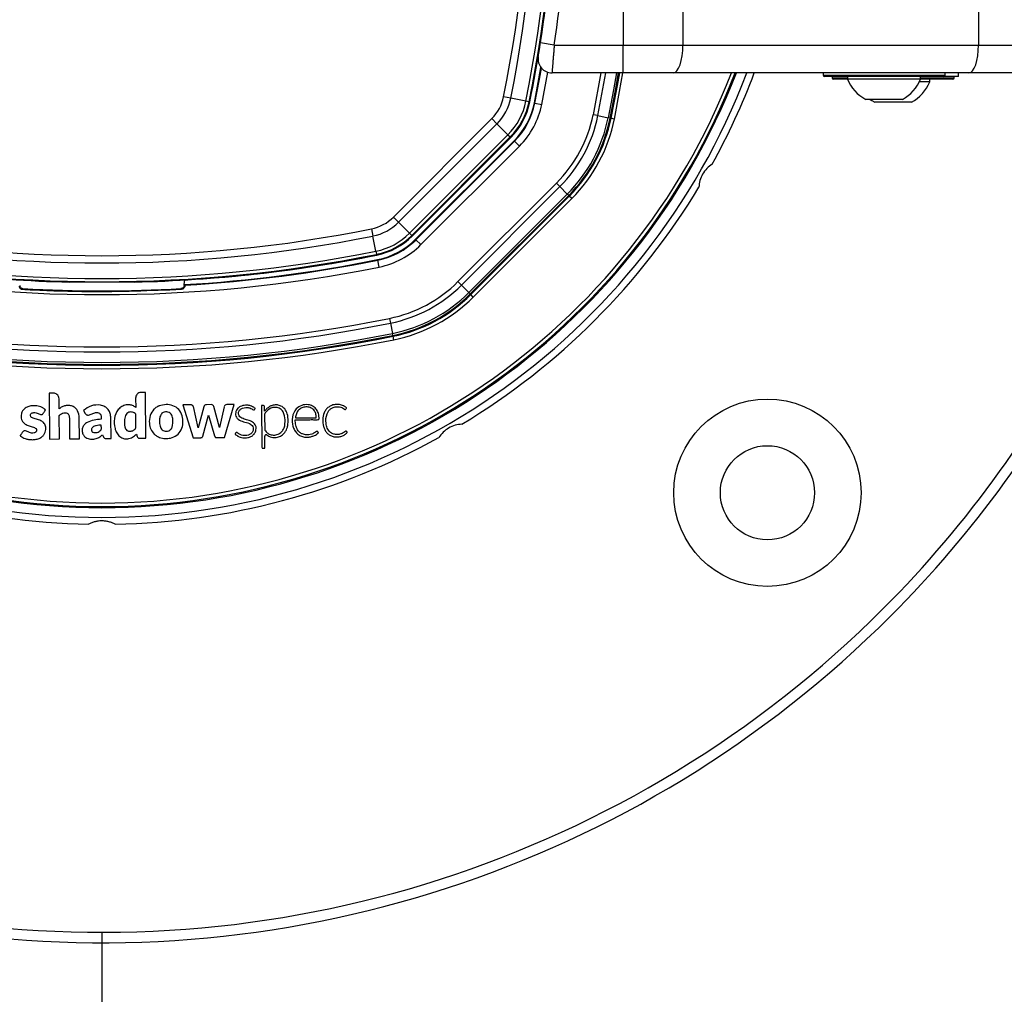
# Model space of a CAD drawing. Header units: millimetres. Extents: x 20 to 26059, y 28 to 17777.
# Tile 49 of 72: x 9075 to 9357, y 12930 to 13209. Entities that reach past the tile are written whole.
import ezdxf

# ---------------------------------------------------------------- set-up
doc = ezdxf.new("R2010")
doc.units = ezdxf.units.MM
doc.header["$LTSCALE"] = 2
doc.layers.add('COMPONENT_GEOMETRY', color=7, linetype='Continuous')

msp = doc.modelspace()

# ---------------------------------------------------------------- linework, layer by layer
at = {"color": 7, "linetype": 'Continuous', "lineweight": 25}
for p, q in [((9248.03, 13212.37), (9248.03, 13201.93)), ((9265.13, 13211.93), (9265.13, 13201.93)), ((9349.94, 13211.93), (9349.94, 13201.93)), ((9224.26, 13202.54), (9224.84, 13206.46)), ((9228.21, 13201.93), (9224.26, 13202.54)), ((9228.21, 13201.93), (9248.03, 13201.93)), ((9248.03, 13193.93), (9248.03, 13201.93)), ((9248.03, 13201.93), (9265.13, 13201.93)), ((9265.13, 13201.93), (9349.94, 13201.93)), ((9349.94, 13201.93), (9382.84, 13201.93)), ((9248.03, 13193.93), (9227.58, 13193.93)), ((9262.39, 13193.93), (9248.03, 13193.93)), ((9347.21, 13193.93), (9262.39, 13193.93)), ((9305.34, 13193.93), (9305.34, 13193.33)), ((9339.94, 13192.93), (9305.74, 13192.93)), ((9307.94, 13192.93), (9307.94, 13192.53)), ((9312.36, 13192.13), (9308.34, 13192.13)), ((9312.34, 13192.93), (9312.34, 13192.17)), ((9318.83, 13192.17), (9312.34, 13192.17)), ((9333.34, 13192.17), (9318.83, 13192.17)), ((9342.44, 13192.13), (9333.33, 13192.13)), ((9333.34, 13192.17), (9333.34, 13192.93)), ((9335.94, 13191.37), (9335.94, 13192.13)), ((9344.24, 13192.93), (9339.94, 13192.93)), ((9340.34, 13193.33), (9340.34, 13193.93)), ((9342.54, 13192.13), (9342.44, 13192.13)), ((9342.94, 13192.53), (9342.94, 13192.93)), ((9344.24, 13192.93), (9344.24, 13193.93)), ((9374.84, 13193.93), (9347.21, 13193.93)), ((9335.94, 13191.37), (9332.99, 13191.37)), ((9215.74, 13186.69), (9213.7, 13187.11)), ((9220.1, 13185.82), (9215.74, 13186.69)), ((9320.84, 13186.33), (9317.59, 13186.33)), ((9328.09, 13186.33), (9320.84, 13186.33)), ((9221, 13185.64), (9220.1, 13185.82)), ((9221, 13185.64), (9221.21, 13185.59)), ((9222.52, 13185.33), (9222.69, 13185.3)), ((9222.69, 13185.3), (9224.65, 13184.9)), ((9330.69, 13185.53), (9320.19, 13185.53)), ((9182.08, 13152.57), (9210.33, 13180.82)), ((9211.8, 13179.34), (9210.33, 13180.82)), ((9240.75, 13181.67), (9239.36, 13181.95)), ((9240.75, 13181.67), (9243.69, 13181.08)), ((9244.26, 13180.96), (9243.69, 13181.08)), ((9244.26, 13180.96), (9244.5, 13180.91)), ((9245.48, 13180.71), (9244.5, 13180.91)), ((9211.8, 13179.34), (9183.55, 13151.09)), ((9214.94, 13176.2), (9211.8, 13179.34)), ((9186.69, 13147.95), (9214.94, 13176.2)), ((9215.59, 13175.55), (9187.34, 13147.3)), ((9187.5, 13147.14), (9215.75, 13175.39)), ((9214.94, 13176.2), (9215.59, 13175.55)), ((9215.59, 13175.55), (9215.75, 13175.39)), ((9188.44, 13146.21), (9216.69, 13174.45)), ((9188.56, 13146.08), (9216.81, 13174.33)), ((9218.22, 13172.92), (9189.98, 13144.67)), ((9216.69, 13174.45), (9216.81, 13174.33)), ((9216.81, 13174.33), (9218.22, 13172.92)), ((9200.59, 13134.06), (9228.84, 13162.31)), ((9229.84, 13161.31), (9201.59, 13133.06)), ((9229.84, 13161.31), (9228.84, 13162.31)), ((9229.84, 13161.31), (9231.96, 13159.18)), ((9203.71, 13130.93), (9231.96, 13159.18)), ((9232.37, 13158.77), (9204.12, 13130.52)), ((9204.3, 13130.35), (9232.55, 13158.59)), ((9233.25, 13157.89), (9205, 13129.64)), ((9232.37, 13158.77), (9231.96, 13159.18)), ((9232.37, 13158.77), (9232.55, 13158.59)), ((9233.25, 13157.89), (9232.55, 13158.59)), ((9183.55, 13151.09), (9182.08, 13152.57)), ((9186.69, 13147.95), (9183.55, 13151.09)), ((9175.79, 13149.2), (9176.2, 13147.15)), ((9177.07, 13142.79), (9176.2, 13147.15)), ((9186.69, 13147.95), (9187.34, 13147.3)), ((9187.34, 13147.3), (9187.5, 13147.14)), ((9188.44, 13146.21), (9188.56, 13146.08)), ((9188.56, 13146.08), (9189.98, 13144.67)), ((9177.07, 13142.79), (9177.25, 13141.9)), ((9177.25, 13141.9), (9177.3, 13141.68)), ((9177.56, 13140.38), (9177.59, 13140.21)), ((9177.99, 13138.25), (9177.59, 13140.21)), ((9089.12, 13133.94), (9089.19, 13134.01)), ((9107.73, 13134.01), (9107.8, 13133.94)), ((9122.06, 13132.94), (9122.09, 13133.2)), ((9122.09, 13133.2), (9122.26, 13134.54)), ((9122.24, 13133.03), (9122.09, 13133.2)), ((9200.59, 13134.06), (9201.59, 13133.06)), ((9201.59, 13133.06), (9203.71, 13130.93)), ((9204.12, 13130.52), (9203.71, 13130.93)), ((9204.12, 13130.52), (9204.3, 13130.35)), ((9205, 13129.64), (9204.3, 13130.35)), ((9180.95, 13123.53), (9181.23, 13122.15)), ((9181.23, 13122.15), (9181.82, 13119.2)), ((9181.93, 13118.63), (9181.82, 13119.2)), ((9181.93, 13118.63), (9181.98, 13118.39)), ((9182.18, 13117.41), (9181.98, 13118.39)), ((9084.52, 13102.07), (9083.32, 13102.05)), ((9083.32, 13102.05), (9083.44, 13088.92)), ((9110.94, 13102.3), (9109.73, 13102.29)), ((9111.05, 13089.16), (9110.94, 13102.3)), ((9086.18, 13097.56), (9086.16, 13100.46)), ((9108.13, 13100.66), (9108.15, 13097.99)), ((9123.9, 13098.72), (9121.64, 13098.7)), ((9121.64, 13098.7), (9124.66, 13089.28)), ((9129.79, 13098.78), (9128.44, 13098.76)), ((9133.59, 13089.36), (9136.38, 13098.82)), ((9136.38, 13098.82), (9134.27, 13098.8)), ((9144.26, 13098.52), (9144.37, 13086.54)), ((9144.68, 13098.52), (9144.26, 13098.52)), ((9086.26, 13088.95), (9086.2, 13095.68)), ((9093.17, 13097.14), (9093.68, 13096.26)), ((9126.06, 13092.17), (9124.69, 13098.23)), ((9127.71, 13098.2), (9126.06, 13092.17)), ((9127.44, 13089.78), (9129.07, 13095.76)), ((9129.07, 13095.76), (9130.79, 13089.81)), ((9132.21, 13092.21), (9130.54, 13098.21)), ((9133.53, 13098.2), (9132.21, 13092.21)), ((9145.12, 13096.9), (9145.11, 13098.1)), ((9145.12, 13096.89), (9145.12, 13096.9)), ((9145.13, 13096), (9145.17, 13091.48)), ((9089.12, 13094.97), (9089.17, 13088.97)), ((9091.99, 13089), (9091.94, 13095)), ((9101.07, 13089.08), (9101.01, 13094.97)), ((9153.96, 13094.98), (9159.96, 13095.03)), ((9108.38, 13090.33), (9108.61, 13089.62)), ((9083.44, 13088.92), (9086.26, 13088.95)), ((9089.17, 13088.97), (9091.99, 13089)), ((9109.3, 13089.15), (9111.05, 13089.16)), ((9124.66, 13089.28), (9126.84, 13089.3)), ((9131.3, 13089.34), (9133.59, 13089.36)), ((9145.21, 13086.26), (9145.18, 13089.78)), ((9144.66, 13086.25), (9145.21, 13086.26))]:
    msp.add_line(p, q, dxfattribs=at)
at = {"color": 8, "linetype": 'Continuous', "lineweight": 25}
for p, q in [((9224.65, 13184.9), (9226.39, 13194.11)), ((9241.59, 13193.93), (9239.36, 13181.95)), ((9240.75, 13181.67), (9243.02, 13193.93)), ((9305.34, 13193.33), (9340.34, 13193.33)), ((9307.94, 13192.53), (9312.34, 13192.53)), ((9333.34, 13192.53), (9342.84, 13192.53)), ((9342.84, 13192.53), (9342.94, 13192.53))]:
    msp.add_line(p, q, dxfattribs=at)
at = {"color": 7, "linetype": 'Continuous', "lineweight": 25, "flags": 128}
for points in [[(9262.39, 13193.93), (9262.93, 13194.09), (9263.44, 13194.54), (9263.91, 13195.28), (9264.33, 13196.28), (9264.67, 13197.49), (9264.92, 13198.87), (9265.08, 13200.37), (9265.13, 13201.93)], [(9347.21, 13193.93), (9347.74, 13194.09), (9348.26, 13194.54), (9348.73, 13195.28), (9349.14, 13196.28), (9349.48, 13197.49), (9349.74, 13198.87), (9349.89, 13200.37), (9349.94, 13201.93)], [(9222.52, 13185.33), (9223.83, 13192.2), (9224.42, 13195.48)], [(9222.69, 13185.3), (9224, 13192.15), (9224.57, 13195.3)], [(9246.91, 13193.93), (9246.01, 13188.78), (9244.5, 13180.91)], [(9318.89, 13186.33), (9319.33, 13186.04), (9320.19, 13185.53)], [(9122.06, 13132.94), (9122.15, 13132.85), (9122.23, 13132.76)], [(9075.62, 13131.88), (9075.65, 13131.91), (9075.77, 13132.04), (9075.8, 13132.07)], [(9121.3, 13131.88), (9121.27, 13131.91), (9121.15, 13132.04), (9121.12, 13132.07)]]:
    msp.add_lwpolyline(points, dxfattribs=at)
at = {"color": 8, "linetype": 'Continuous', "lineweight": 25, "flags": 128}
for points in [[(9246.07, 13193.93), (9245.22, 13189.07), (9243.69, 13181.08)], [(9244.26, 13180.96), (9245.78, 13188.88), (9246.66, 13193.93)], [(9245.48, 13180.71), (9246.99, 13188.6), (9247.93, 13193.93)]]:
    msp.add_lwpolyline(points, dxfattribs=at)
at = {"color": 7, "linetype": 'Continuous', "lineweight": 25}
for radius in [26.88, 13.5]:
    msp.add_circle((9289.38, 13073.51), radius, dxfattribs=at)
for centre, radius, start, end in [((8829.06, 13264.43), 392.33, 348.6328, 11.3672), ((8829.06, 13264.43), 394.42, 348.6328, 11.3672), ((8829.06, 13264.43), 398.86, 348.6328, 11.3672), ((8829.06, 13264.43), 399.78, 348.6328, 11.3672), ((8829.06, 13264.43), 400, 348.6328, 358.6625), ((8828.86, 13263.07), 404, 351.2964, 357.0724), ((8829.06, 13264.43), 400, 348.6328, 355.8526), ((9227.58, 13197.93), 4, 170.7221, 270), ((9098.46, 13264.43), 198, 200.8585, 339.1415), ((9098.46, 13264.43), 195.2, 201.1724, 338.8276), ((9098.46, 13264.43), 200, 331.0906, 339.3597), ((9305.74, 13193.33), 0.4, 180, 270), ((9308.34, 13192.53), 0.4, 180, 270), ((9322.84, 13196.33), 11.29, 201.6102, 242.2991), ((9322.84, 13196.33), 11.29, 297.7009, 338.3898), ((9339.94, 13193.33), 0.4, 270, 0), ((9342.54, 13192.53), 0.4, 270, 0), ((9325.44, 13195.53), 11.29, 297.7009, 338.3898), ((9201.61, 13189.54), 12.33, 315, 348.6328), ((9201.61, 13189.54), 14.42, 315, 348.6328), ((9201.61, 13189.54), 18.86, 315, 348.6328), ((9201.61, 13189.54), 19.78, 315, 348.6328), ((9201.61, 13189.54), 20, 315, 348.6328), ((9201.61, 13189.54), 21.33, 315, 348.6328), ((9201.61, 13189.54), 21.5, 315, 348.6328), ((9201.61, 13189.54), 23.5, 315, 348.6328), ((9201.61, 13189.54), 38.51, 315, 348.6328), ((9201.61, 13189.54), 39.92, 315, 348.6328), ((9201.61, 13189.54), 42.92, 315, 348.6328), ((9201.61, 13189.54), 43.51, 315, 348.6328), ((9201.61, 13189.54), 43.76, 315, 348.6328), ((9201.61, 13189.54), 44.76, 315, 348.6328), ((9098.46, 13264.43), 200, 301.0906, 328.9094), ((9173.36, 13161.29), 12.33, 281.3672, 315), ((9173.36, 13161.29), 14.42, 281.3672, 315), ((9098.46, 13533.83), 394.42, 258.6328, 281.3672), ((9098.46, 13533.83), 392.33, 258.6328, 281.3672), ((9173.36, 13161.29), 18.86, 281.3672, 315), ((9173.36, 13161.29), 19.78, 281.3672, 315), ((9173.36, 13161.29), 20, 281.3672, 315), ((9173.36, 13161.29), 21.33, 281.3672, 315), ((9173.36, 13161.29), 21.5, 281.3672, 315), ((9173.36, 13161.29), 23.5, 281.3672, 315), ((9098.46, 13533.83), 400, 258.6328, 268.6625), ((9098.46, 13533.83), 399.78, 258.6328, 281.3672), ((9098.46, 13533.83), 398.86, 258.6328, 281.3672), ((9098.46, 13533.83), 400, 271.3375, 281.3672), ((9098.46, 13533.83), 400, 274.1474, 281.3672), ((9098.46, 13533.83), 403.5, 258.6328, 281.3672), ((9098.46, 13533.83), 401.33, 273.3753, 281.3672), ((9098.46, 13533.83), 401.5, 273.396, 281.3672), ((9098.46, 13533.83), 399.86, 269.2454, 270.7546), ((9173.36, 13161.29), 38.51, 281.3672, 315), ((9173.36, 13161.29), 39.92, 281.3672, 315), ((9098.46, 13532.83), 401.4, 266.7638, 273.2362), ((9173.36, 13161.29), 42.92, 281.3672, 315), ((9173.36, 13161.29), 43.51, 281.3672, 315), ((9173.36, 13161.29), 43.76, 281.3672, 315), ((9173.36, 13161.29), 44.76, 281.3672, 315), ((9098.46, 13264.43), 317, 206.3504, 315), ((9098.46, 13533.83), 419.92, 258.6328, 281.3672), ((9098.46, 13533.83), 418.51, 258.6328, 281.3672), ((9098.46, 13264.43), 317, 315, 333.6574), ((9098.46, 13264.43), 320, 206.975, 315), ((9098.46, 13533.83), 423.76, 258.6328, 281.3672), ((9098.46, 13533.83), 423.51, 258.6328, 281.3672), ((9098.46, 13533.83), 422.92, 258.6328, 281.3672), ((9098.46, 13264.43), 320, 315, 333.0334), ((9098.46, 13533.83), 424.76, 258.6328, 281.3672), ((9128.45, 13097.99), 0.769, 90.5, 164.715), ((9129.8, 13098.01), 0.766, 15.5361, 90.5), ((9134.28, 13098.04), 0.767, 90.5, 167.5348), ((9144.68, 13098.09), 0.431, 0.5, 90.5), ((9148.36, 13095.03), 3.68, 83.1808, 89.4949), ((9116.52, 13094.21), 4.53, 117.806, 121.2072), ((9145.79, 13096), 0.662, 142.5879, 180.5), ((9116.38, 13093.38), 4.22, 225.8724, 230.6271), ((9145.56, 13089.78), 0.374, 54.5556, 180.5), ((9098.46, 13264.43), 200, 241.0906, 268.9094), ((9098.46, 13264.43), 200, 271.0906, 298.9094), ((9144.66, 13086.54), 0.288, 180.5, 270.5)]:
    msp.add_arc(centre, radius, start, end, dxfattribs=at)
at = {"color": 8, "linetype": 'Continuous', "lineweight": 25}
for radius, start, end in [(195.2, 201.1724, 338.8276), (194.87, 201.2097, 338.7903), (193.87, 201.3244, 338.6756)]:
    msp.add_arc((9098.46, 13264.43), radius, start, end, dxfattribs=at)
at = {"color": 7, "linetype": 'Continuous', "lineweight": 25}
for points, knots in [([(9223.63, 13198.58), (9223.63, 13198.59), (9223.64, 13198.64), (9223.71, 13199.1), (9223.86, 13199.99), (9224.05, 13201.19), (9224.19, 13202.09), (9224.26, 13202.54)], [0, 0, 0, 0, 0.133305, 0.348506, 0.565602, 0.783043, 1, 1, 1, 1]), ([(9228.21, 13201.93), (9228.19, 13201.71), (9228.16, 13201.26), (9228.11, 13200.59), (9228.06, 13199.92), (9228, 13199.26), (9227.95, 13198.63), (9227.91, 13198.03), (9227.86, 13197.44), (9227.82, 13196.89), (9227.78, 13196.38), (9227.74, 13195.91), (9227.7, 13195.48), (9227.67, 13195.1), (9227.64, 13194.66), (9227.61, 13194.32), (9227.59, 13194.09), (9227.58, 13193.96), (9227.58, 13193.94), (9227.58, 13193.93)], [0, 0, 0, 0, 0.053327, 0.107028, 0.161915, 0.217211, 0.270625, 0.324416, 0.379402, 0.434802, 0.488109, 0.541795, 0.596675, 0.651969, 0.704812, 0.812311, 0.867098, 0.933183, 1, 1, 1, 1]), ([(9273.54, 13167.75), (9273.01, 13167.37), (9271.96, 13166.62), (9270.72, 13164.95), (9269.91, 13163.04), (9269.79, 13161.8), (9269.73, 13161.15)], [0, 0, 0, 0, 0.25434, 0.510225, 0.74435, 1, 1, 1, 1]), ([(9074.69, 13132.76), (9074.71, 13132.66), (9074.74, 13132.5), (9074.91, 13132.22), (9075.14, 13132.01), (9075.39, 13131.9), (9075.56, 13131.88), (9075.62, 13131.88)], [0, 0, 0, 0, 0.304041, 0.505623, 0.708168, 0.890585, 1, 1, 1, 1]), ([(9074.86, 13132.94), (9074.89, 13132.82), (9074.95, 13132.59), (9075.18, 13132.31), (9075.47, 13132.12), (9075.69, 13132.09), (9075.8, 13132.07)], [0, 0, 0, 0, 0.270486, 0.513639, 0.75682, 1, 1, 1, 1]), ([(9089.19, 13134.01), (9089.25, 13134.02), (9089.35, 13134.03), (9090.06, 13134.04), (9091.09, 13134.03), (9092.2, 13134.02), (9092.92, 13134.01), (9093.19, 13134.01)], [0, 0, 0, 0, 0.2170511, 0.4341034, 0.6511343, 0.8681856, 1, 1, 1, 1]), ([(9103.73, 13134.01), (9104.18, 13134.01), (9105.08, 13134.02), (9106.27, 13134.03), (9107.18, 13134.03), (9107.65, 13134.03), (9107.7, 13134.01), (9107.73, 13134.01)], [0, 0, 0, 0, 0.217103, 0.434207, 0.651285, 0.868325, 1, 1, 1, 1]), ([(9122.06, 13132.94), (9122.03, 13132.82), (9121.97, 13132.59), (9121.74, 13132.31), (9121.46, 13132.12), (9121.23, 13132.09), (9121.12, 13132.07)], [0, 0, 0, 0, 0.270486, 0.513639, 0.75682, 1, 1, 1, 1]), ([(9122.23, 13132.76), (9122.21, 13132.66), (9122.18, 13132.5), (9122.01, 13132.22), (9121.78, 13132.01), (9121.53, 13131.9), (9121.36, 13131.88), (9121.3, 13131.88)], [0, 0, 0, 0, 0.304041, 0.505623, 0.708168, 0.890585, 1, 1, 1, 1]), ([(9122.24, 13133.03), (9122.25, 13133.01), (9122.25, 13132.98), (9122.23, 13132.82), (9122.23, 13132.76)], [0, 0, 0, 0, 0.649892, 1, 1, 1, 1]), ([(9075.62, 13131.88), (9076.63, 13131.82), (9082.97, 13131.48), (9098.2, 13130.99), (9112.42, 13131.54), (9121.3, 13131.88)], [0, 0, 0, 0, 0.0665244, 0.4166659, 1, 1, 1, 1]), ([(9086.16, 13100.46), (9086.12, 13100.7), (9086.06, 13101.18), (9085.62, 13101.7), (9085.09, 13102.01), (9084.71, 13102.05), (9084.52, 13102.07)], [0, 0, 0, 0, 0.283705, 0.557917, 0.775026, 1, 1, 1, 1]), ([(9109.73, 13102.29), (9109.49, 13102.25), (9109.01, 13102.19), (9108.49, 13101.75), (9108.18, 13101.22), (9108.15, 13100.85), (9108.13, 13100.66)], [0, 0, 0, 0, 0.283705, 0.557917, 0.775026, 1, 1, 1, 1]), ([(9081.62, 13096.28), (9081.7, 13096.41), (9081.84, 13096.62), (9082, 13096.87), (9082.1, 13097.03), (9082.15, 13097.13), (9082.21, 13097.19), (9082.24, 13097.24), (9082.25, 13097.27), (9082.24, 13097.29), (9082.22, 13097.32), (9082.18, 13097.37), (9082.11, 13097.43), (9082.03, 13097.48), (9081.99, 13097.51), (9081.97, 13097.52), (9081.97, 13097.53), (9081.97, 13097.53), (9081.97, 13097.53), (9081.97, 13097.53), (9081.97, 13097.53), (9081.97, 13097.53), (9081.76, 13097.69), (9081.31, 13097.97), (9080.57, 13098.26), (9079.31, 13098.54), (9077.85, 13098.47), (9076.44, 13097.85), (9075.69, 13097.08), (9075.31, 13096.19), (9075.23, 13095.34), (9075.39, 13094.51), (9075.84, 13093.68), (9076.52, 13093.12), (9077.25, 13092.82), (9078.07, 13092.56), (9078.87, 13092.35), (9079.49, 13091.99), (9079.68, 13091.72), (9079.73, 13091.5), (9079.7, 13091.27), (9079.61, 13091.07), (9079.47, 13090.91), (9079.26, 13090.76), (9078.87, 13090.63), (9078.29, 13090.6), (9077.61, 13090.78), (9077.07, 13091.06), (9076.58, 13091.33), (9076.28, 13091.3), (9076.13, 13091.28)], [0, 0, 0, 0, 0.02143, 0.03659, 0.04326, 0.048501, 0.053298, 0.055333, 0.05669, 0.057715, 0.059018, 0.061584, 0.067097, 0.072439, 0.074302, 0.07497, 0.07523, 0.075338, 0.075384, 0.075404, 0.075412, 0.075416, 0.075419, 0.1135, 0.151621, 0.189735, 0.300253, 0.355325, 0.410289, 0.451884, 0.492381, 0.532415, 0.57238, 0.627014, 0.65651, 0.685842, 0.751173, 0.776718, 0.787318, 0.798385, 0.809042, 0.81935, 0.82972, 0.840316, 0.856548, 0.889057, 0.921959, 0.957473, 0.978568, 1, 1, 1, 1]), ([(9091.94, 13095), (9091.87, 13095.69), (9091.76, 13096.72), (9090.91, 13097.83), (9090.02, 13098.39), (9089, 13098.59), (9087.98, 13098.52), (9086.98, 13098.21), (9086.45, 13097.77), (9086.18, 13097.56)], [0, 0, 0, 0, 0.248853, 0.373701, 0.498954, 0.624139, 0.749801, 0.874639, 1, 1, 1, 1]), ([(9101.01, 13094.97), (9100.98, 13095.4), (9100.91, 13096.25), (9100.31, 13097.42), (9099.31, 13098.27), (9097.64, 13098.81), (9095.35, 13098.62), (9093.89, 13097.63), (9093.17, 13097.14)], [0, 0, 0, 0, 0.123195, 0.246585, 0.369687, 0.493446, 0.748629, 1, 1, 1, 1]), ([(9108.15, 13097.99), (9107.85, 13098.18), (9107.29, 13098.56), (9106.31, 13098.78), (9105.24, 13098.73), (9104.11, 13098.29), (9102.69, 13097.1), (9101.87, 13094.79), (9102.02, 13092.42), (9102.62, 13090.62), (9103.52, 13089.59), (9104.66, 13089), (9105.96, 13088.93), (9107.31, 13089.33), (9108.03, 13090), (9108.38, 13090.33)], [0, 0, 0, 0, 0.055258, 0.105084, 0.152353, 0.221467, 0.289225, 0.434772, 0.581097, 0.654681, 0.726143, 0.788399, 0.848465, 0.92497, 1, 1, 1, 1]), ([(9118.09, 13089.18), (9118.74, 13089.4), (9120.03, 13089.83), (9121.34, 13091.51), (9121.81, 13093.53), (9121.61, 13095.61), (9120.64, 13097.49), (9118.88, 13098.61), (9116.85, 13098.94), (9115.55, 13098.61), (9114.9, 13098.45)], [0, 0, 0, 0, 0.125115, 0.247908, 0.375235, 0.504206, 0.628862, 0.752358, 0.876174, 1, 1, 1, 1]), ([(9124.69, 13098.23), (9124.67, 13098.27), (9124.64, 13098.35), (9124.53, 13098.49), (9124.37, 13098.62), (9124.14, 13098.7), (9123.98, 13098.71), (9123.9, 13098.72)], [0, 0, 0, 0, 0.123461, 0.278128, 0.520216, 0.746513, 1, 1, 1, 1]), ([(9142.24, 13097.37), (9142.31, 13097.45), (9142.38, 13097.54), (9142.42, 13097.65), (9142.42, 13097.67), (9142.41, 13097.7), (9142.38, 13097.74), (9142.26, 13097.87), (9141.91, 13098.07), (9141.29, 13098.42), (9140.47, 13098.6), (9139.62, 13098.63), (9138.85, 13098.53), (9138.09, 13098.25), (9137.46, 13097.79), (9137.02, 13097.19), (9136.81, 13096.53), (9136.78, 13095.83), (9137.02, 13095.12), (9137.77, 13094.33), (9139.11, 13093.85), (9140.43, 13093.55), (9141.33, 13093.06), (9141.82, 13092.53), (9141.94, 13091.75), (9141.71, 13090.97), (9141.18, 13090.36), (9140.47, 13089.99), (9139.67, 13089.87), (9138.87, 13089.93), (9138.11, 13090.18), (9137.58, 13090.5), (9137.28, 13090.75), (9137.14, 13090.8), (9137.05, 13090.81), (9136.94, 13090.77), (9136.84, 13090.67), (9136.77, 13090.53), (9136.7, 13090.43), (9136.65, 13090.38), (9136.65, 13090.35), (9136.65, 13090.34), (9136.65, 13090.33), (9136.68, 13090.3), (9136.75, 13090.24), (9136.94, 13090.11), (9137.15, 13089.95), (9137.34, 13089.84), (9137.42, 13089.79), (9137.46, 13089.77), (9137.48, 13089.76), (9137.49, 13089.75), (9137.49, 13089.75), (9137.49, 13089.75), (9137.49, 13089.75), (9137.49, 13089.75), (9137.91, 13089.52), (9138.85, 13089.23), (9140.15, 13089.24), (9141.22, 13089.58), (9142.03, 13090.13), (9142.34, 13090.7), (9142.49, 13090.99)], [0, 0, 0, 0, 0.01083, 0.011531, 0.012128, 0.013053, 0.015074, 0.017741, 0.031484, 0.057491, 0.093685, 0.119116, 0.147632, 0.17581, 0.203923, 0.229782, 0.253462, 0.2769, 0.303156, 0.330977, 0.388895, 0.451524, 0.474829, 0.496939, 0.525668, 0.553885, 0.580986, 0.608862, 0.637538, 0.665566, 0.693487, 0.721769, 0.731253, 0.7343, 0.737326, 0.740634, 0.746241, 0.75215, 0.757085, 0.759327, 0.75961, 0.759871, 0.760301, 0.760869, 0.764203, 0.770617, 0.785221, 0.791648, 0.794477, 0.795722, 0.796269, 0.79651, 0.796617, 0.796663, 0.796684, 0.796693, 0.7967, 0.84692, 0.89887, 0.932722, 0.965787, 1, 1, 1, 1]), ([(9148.39, 13098.71), (9148.03, 13098.68), (9147.4, 13098.63), (9146.83, 13098.35), (9146.58, 13098.23)], [0, 0, 0, 0, 0.558316, 1, 1, 1, 1]), ([(9150.92, 13097.57), (9150.58, 13097.88), (9149.96, 13098.43), (9149.15, 13098.61), (9148.79, 13098.68)], [0, 0, 0, 0, 0.5567579, 1, 1, 1, 1]), ([(9153.92, 13094.43), (9153.94, 13094.43), (9153.97, 13094.43), (9154, 13094.43), (9154.02, 13094.43), (9154.02, 13094.43), (9154.03, 13094.43), (9154.03, 13094.43), (9154.03, 13094.43), (9154.03, 13094.43), (9154.03, 13094.43), (9154.03, 13094.43), (9154.65, 13094.43), (9155.89, 13094.45), (9157.62, 13094.45), (9159, 13094.49), (9159.9, 13094.44), (9160.36, 13094.47), (9160.57, 13094.49), (9160.65, 13094.54), (9160.73, 13094.63), (9160.76, 13094.78), (9160.77, 13095.01), (9160.71, 13095.37), (9160.65, 13095.9), (9160.42, 13096.72), (9159.98, 13097.47), (9159.38, 13098.05), (9158.69, 13098.5), (9157.46, 13098.87), (9155.73, 13098.7), (9153.84, 13097.53), (9152.92, 13095.18), (9153.06, 13093), (9153.67, 13091.42), (9154.41, 13090.46), (9155.42, 13089.74), (9156.21, 13089.57), (9156.62, 13089.48)], [0, 0, 0, 0, 0.0022778, 0.00328, 0.003721, 0.003915, 0.0040004, 0.0040379, 0.0040545, 0.0040617, 0.0040649, 0.0040663, 0.0040674, 0.0748783, 0.1456891, 0.1999427, 0.2323334, 0.2483307, 0.2525712, 0.2558751, 0.2590766, 0.2656947, 0.2732394, 0.2849482, 0.3069046, 0.3337078, 0.381844, 0.4043597, 0.4271405, 0.4751879, 0.547705, 0.6194581, 0.7172187, 0.8161622, 0.8630659, 0.9082, 0.9530456, 1, 1, 1, 1]), ([(9168.44, 13097.51), (9168.49, 13097.59), (9168.56, 13097.68), (9168.63, 13097.77), (9168.65, 13097.79), (9168.65, 13097.8), (9168.65, 13097.81), (9168.64, 13097.83), (9168.6, 13097.88), (9168.5, 13098.03), (9168.25, 13098.15), (9167.99, 13098.33), (9167.47, 13098.6), (9166.71, 13098.83), (9165.57, 13098.87), (9164.49, 13098.68), (9163.48, 13098.13), (9162.72, 13097.39), (9162.05, 13096.2), (9161.72, 13094.53), (9161.87, 13092.85), (9162.34, 13091.6), (9162.87, 13090.77), (9163.6, 13090.09), (9164.5, 13089.66), (9165.5, 13089.48), (9166.52, 13089.53), (9167.51, 13089.81), (9168.23, 13090.22), (9168.63, 13090.57), (9168.77, 13090.73), (9168.82, 13090.78), (9168.83, 13090.8), (9168.83, 13090.83), (9168.82, 13090.85), (9168.82, 13090.87), (9168.81, 13090.89)], [0, 0, 0, 0, 0.013801, 0.016309, 0.016862, 0.017297, 0.017787, 0.018454, 0.020081, 0.026141, 0.044837, 0.05882, 0.072542, 0.129721, 0.171602, 0.236719, 0.286435, 0.336148, 0.387409, 0.481555, 0.579331, 0.627313, 0.67415, 0.720688, 0.769122, 0.817333, 0.866732, 0.916036, 0.964251, 0.986047, 0.993384, 0.994808, 0.995814, 0.996801, 0.998078, 1, 1, 1, 1]), ([(9076.13, 13091.28), (9075.98, 13091.2), (9075.7, 13091.04), (9075.48, 13090.6), (9075.28, 13090.3), (9075.11, 13090.08), (9075.05, 13089.96), (9075.04, 13089.88), (9075.05, 13089.85), (9075.07, 13089.81), (9075.24, 13089.7), (9075.73, 13089.32), (9076.6, 13088.99), (9077.71, 13088.75), (9078.78, 13088.7), (9079.91, 13088.86), (9080.86, 13089.25), (9081.58, 13089.82), (9082.04, 13090.49), (9082.32, 13091.24), (9082.4, 13091.98), (9082.3, 13092.64), (9082.07, 13093.18), (9081.76, 13093.57), (9081.2, 13094.04), (9080.29, 13094.46), (9079.26, 13094.72), (9078.51, 13094.98), (9078.13, 13095.23), (9077.95, 13095.55), (9077.94, 13095.85), (9078.05, 13096.12), (9078.3, 13096.35), (9078.71, 13096.48), (9079.28, 13096.51), (9080.01, 13096.34), (9080.58, 13096.02), (9081.06, 13095.96), (9081.28, 13095.98), (9081.48, 13096.09), (9081.57, 13096.21), (9081.62, 13096.28)], [0, 0, 0, 0, 0.0226997, 0.0437807, 0.0651433, 0.0741256, 0.0817262, 0.0833343, 0.0846311, 0.0858322, 0.0903955, 0.1114956, 0.1724595, 0.2156944, 0.2679123, 0.3200274, 0.3712169, 0.4083671, 0.4448357, 0.4819066, 0.5187018, 0.5458623, 0.5728848, 0.5991847, 0.6140136, 0.6735535, 0.7353984, 0.7604841, 0.7834074, 0.7960694, 0.8098205, 0.8226733, 0.8348023, 0.8565729, 0.8796379, 0.9131136, 0.9588213, 0.9692333, 0.9789764, 0.9887696, 1, 1, 1, 1]), ([(9086.2, 13095.68), (9086.41, 13095.85), (9086.8, 13096.17), (9087.43, 13096.4), (9087.99, 13096.45), (9088.43, 13096.35), (9088.76, 13096.1), (9088.99, 13095.78), (9089.09, 13095.38), (9089.11, 13095.1), (9089.12, 13094.97)], [0, 0, 0, 0, 0.20075, 0.371353, 0.491267, 0.615204, 0.694596, 0.793687, 0.904539, 1, 1, 1, 1]), ([(9093.68, 13096.26), (9093.74, 13096.18), (9093.84, 13096.03), (9094.07, 13095.87), (9094.33, 13095.78), (9094.88, 13095.75), (9095.6, 13096.21), (9096.46, 13096.5), (9097.2, 13096.52), (9097.7, 13096.35), (9098.04, 13096.01), (9098.3, 13095.42), (9098.28, 13094.91), (9098.27, 13094.57)], [0, 0, 0, 0, 0.043693, 0.087035, 0.130805, 0.173871, 0.347703, 0.520641, 0.609431, 0.697904, 0.762047, 0.837472, 1, 1, 1, 1]), ([(9108.17, 13096.05), (9108.04, 13096.17), (9107.77, 13096.41), (9107.27, 13096.63), (9106.73, 13096.7), (9106.13, 13096.62), (9105.56, 13096.27), (9105.04, 13095.42), (9104.85, 13094.09), (9104.93, 13092.8), (9105.21, 13091.84), (9105.5, 13091.53), (9105.64, 13091.38)], [0, 0, 0, 0, 0.067035, 0.13386, 0.200695, 0.268057, 0.355259, 0.441722, 0.633831, 0.8463, 0.924415, 1, 1, 1, 1]), ([(9105.64, 13091.38), (9105.78, 13091.3), (9106.07, 13091.14), (9106.58, 13091.12), (9107.07, 13091.21), (9107.5, 13091.4), (9107.85, 13091.64), (9108.21, 13091.95), (9108.2, 13092.54), (9108.19, 13093.88), (9108.18, 13095.09), (9108.17, 13096.05)], [0, 0, 0, 0, 0.0697682, 0.1420933, 0.215677, 0.285558, 0.3440214, 0.4047267, 0.4769931, 0.5880132, 1, 1, 1, 1]), ([(9113.38, 13097.47), (9112.96, 13096.88), (9112.1, 13095.68), (9111.98, 13093.58), (9112.37, 13091.7), (9113.09, 13090.8), (9113.44, 13090.35)], [0, 0, 0, 0, 0.274692, 0.559989, 0.783639, 1, 1, 1, 1]), ([(9114.17, 13098.09), (9114.01, 13097.99), (9113.73, 13097.8), (9113.48, 13097.57), (9113.38, 13097.47)], [0, 0, 0, 0, 0.561208, 1, 1, 1, 1]), ([(9114.9, 13098.45), (9114.8, 13098.41), (9114.63, 13098.34), (9114.47, 13098.26), (9114.4, 13098.22)], [0, 0, 0, 0, 0.563954, 1, 1, 1, 1]), ([(9115.69, 13096.31), (9115.46, 13096), (9114.99, 13095.35), (9114.95, 13094), (9115.01, 13092.87), (9115.33, 13091.99), (9115.72, 13091.49), (9116.3, 13091.2), (9116.72, 13091.18), (9116.93, 13091.16)], [0, 0, 0, 0, 0.177978, 0.367099, 0.611568, 0.706367, 0.804228, 0.900756, 1, 1, 1, 1]), ([(9116.93, 13091.16), (9117.17, 13091.18), (9117.66, 13091.23), (9118.21, 13091.61), (9118.5, 13092.08), (9118.65, 13092.51), (9118.83, 13093.4), (9118.87, 13094.42), (9118.63, 13095.48), (9118.32, 13096.13), (9117.75, 13096.58), (9117.04, 13096.75), (9116.29, 13096.7), (9115.89, 13096.44), (9115.69, 13096.31)], [0, 0, 0, 0, 0.081417, 0.162242, 0.213218, 0.264533, 0.315638, 0.520136, 0.601386, 0.678843, 0.757651, 0.838975, 0.920888, 1, 1, 1, 1]), ([(9142.46, 13093.02), (9142.12, 13093.37), (9141.42, 13094.09), (9139.97, 13094.46), (9138.81, 13094.77), (9138.02, 13095.25), (9137.68, 13095.74), (9137.61, 13096.22), (9137.66, 13096.62), (9137.82, 13097), (9138.17, 13097.46), (9138.82, 13097.85), (9139.65, 13097.99), (9140.34, 13097.95), (9140.93, 13097.81), (9141.44, 13097.6), (9141.79, 13097.3), (9142.03, 13097.25), (9142.1, 13097.25), (9142.16, 13097.28), (9142.21, 13097.32), (9142.23, 13097.35), (9142.24, 13097.37)], [0, 0, 0, 0, 0.124778, 0.249542, 0.369694, 0.4284, 0.481224, 0.514871, 0.548895, 0.583537, 0.618609, 0.693311, 0.768512, 0.830409, 0.866112, 0.922934, 0.969973, 0.977732, 0.984778, 0.989397, 0.994335, 1, 1, 1, 1]), ([(9146.58, 13098.23), (9146.27, 13098.02), (9145.71, 13097.65), (9145.3, 13097.12), (9145.12, 13096.89)], [0, 0, 0, 0, 0.556875, 1, 1, 1, 1]), ([(9145.17, 13091.48), (9145.29, 13091.32), (9145.58, 13090.92), (9146.27, 13090.36), (9147.27, 13090.01), (9148.43, 13090.05), (9149.59, 13090.49), (9150.49, 13091.46), (9150.92, 13092.64), (9151.04, 13094.24), (9150.94, 13095.83), (9150.16, 13097.31), (9149.09, 13097.91), (9147.96, 13098.06), (9146.52, 13097.73), (9145.77, 13096.93), (9145.27, 13096.4)], [0, 0, 0, 0, 0.034153, 0.084197, 0.146831, 0.209046, 0.277499, 0.350173, 0.426189, 0.485064, 0.62209, 0.689836, 0.758159, 0.819726, 0.880121, 1, 1, 1, 1]), ([(9151.88, 13094.04), (9151.87, 13094.77), (9151.84, 13096.03), (9151.2, 13097.11), (9150.92, 13097.57)], [0, 0, 0, 0, 0.57172, 1, 1, 1, 1]), ([(9159.96, 13095.03), (9159.93, 13095.43), (9159.87, 13096.23), (9159.28, 13097.33), (9158.23, 13098.03), (9157.01, 13098.18), (9155.83, 13097.95), (9154.81, 13097.27), (9154.17, 13096.2), (9154.03, 13095.39), (9153.96, 13094.98)], [0, 0, 0, 0, 0.124213, 0.247775, 0.374538, 0.501893, 0.623019, 0.743733, 0.871569, 1, 1, 1, 1]), ([(9168.81, 13090.89), (9168.79, 13090.93), (9168.73, 13091.03), (9168.63, 13091.12), (9168.54, 13091.19), (9168.47, 13091.22), (9168.4, 13091.21), (9168.18, 13091.13), (9167.91, 13090.79), (9167.48, 13090.57), (9167.17, 13090.43), (9166.87, 13090.32), (9166.41, 13090.21), (9165.63, 13090.17), (9164.71, 13090.37), (9163.72, 13090.96), (9163.01, 13092.06), (9162.61, 13093.86), (9162.73, 13095.61), (9163.43, 13096.95), (9164.03, 13097.6), (9164.72, 13097.97), (9165.47, 13098.16), (9166.22, 13098.2), (9166.93, 13098.06), (9167.52, 13097.83), (9167.86, 13097.61), (9168.1, 13097.45), (9168.2, 13097.41), (9168.29, 13097.41), (9168.37, 13097.45), (9168.41, 13097.49), (9168.44, 13097.51)], [0, 0, 0, 0, 0.008624, 0.018953, 0.02374, 0.027843, 0.031655, 0.035641, 0.067719, 0.10168, 0.11926, 0.12583, 0.156243, 0.20015, 0.258125, 0.315789, 0.394168, 0.474602, 0.631312, 0.681431, 0.730794, 0.78158, 0.812629, 0.864562, 0.909188, 0.93568, 0.971569, 0.978811, 0.985365, 0.989607, 0.994273, 1, 1, 1, 1]), ([(9098.27, 13094.57), (9097.57, 13094.51), (9096.19, 13094.4), (9094.48, 13093.91), (9093.34, 13093.07), (9092.79, 13092.13), (9092.73, 13091.06), (9093.02, 13090.15), (9093.54, 13089.5), (9094.35, 13089.02), (9095.47, 13088.78), (9096.77, 13088.97), (9097.82, 13089.47), (9098.37, 13089.93), (9098.62, 13090.14)], [0, 0, 0, 0, 0.143245, 0.2863, 0.358562, 0.42973, 0.501653, 0.57333, 0.62118, 0.668883, 0.765222, 0.851094, 0.934425, 1, 1, 1, 1]), ([(9098.28, 13092.89), (9097.8, 13092.87), (9097.12, 13092.84), (9096.3, 13092.61), (9095.87, 13092.39), (9095.6, 13092.12), (9095.48, 13091.84), (9095.46, 13091.54), (9095.51, 13091.25), (9095.66, 13091), (9095.97, 13090.8), (9096.46, 13090.74), (9097.09, 13090.78), (9097.48, 13090.97), (9097.68, 13091.07)], [0, 0, 0, 0, 0.235346, 0.328382, 0.417623, 0.466597, 0.514368, 0.562572, 0.611927, 0.656748, 0.699407, 0.787981, 0.894127, 1, 1, 1, 1]), ([(9097.68, 13091.07), (9097.82, 13091.17), (9098.02, 13091.3), (9098.22, 13091.5), (9098.36, 13091.75), (9098.28, 13092.24), (9098.28, 13092.66), (9098.28, 13092.89)], [0, 0, 0, 0, 0.256542, 0.334859, 0.397753, 0.663702, 1, 1, 1, 1]), ([(9142.49, 13090.99), (9142.6, 13091.39), (9142.74, 13091.94), (9142.64, 13092.64), (9142.52, 13092.9), (9142.46, 13093.02)], [0, 0, 0, 0, 0.599205, 0.809031, 1, 1, 1, 1]), ([(9151.65, 13092.29), (9151.72, 13092.61), (9151.85, 13093.19), (9151.87, 13093.78), (9151.88, 13094.04)], [0, 0, 0, 0, 0.553981, 1, 1, 1, 1]), ([(9156.62, 13089.48), (9156.95, 13089.46), (9157.62, 13089.42), (9158.56, 13089.6), (9159.35, 13089.87), (9159.88, 13090.15), (9160.2, 13090.38), (9160.37, 13090.53), (9160.49, 13090.64), (9160.55, 13090.71), (9160.57, 13090.74), (9160.58, 13090.76), (9160.57, 13090.78), (9160.56, 13090.8), (9160.48, 13090.86), (9160.43, 13090.96), (9160.34, 13091.05), (9160.25, 13091.12), (9160.1, 13091.12), (9159.91, 13091.05), (9159.62, 13090.84), (9159.21, 13090.56), (9158.57, 13090.3), (9157.68, 13090.1), (9156.76, 13090.13), (9155.9, 13090.37), (9155.19, 13090.77), (9154.45, 13091.62), (9154, 13092.91), (9153.95, 13093.92), (9153.92, 13094.43)], [0, 0, 0, 0, 0.0707812, 0.1417783, 0.2011489, 0.2480873, 0.2665077, 0.2848694, 0.296733, 0.3021906, 0.3037849, 0.304972, 0.306025, 0.3072576, 0.311101, 0.3266854, 0.3300873, 0.3386591, 0.3488658, 0.3604428, 0.3810578, 0.4247693, 0.4664145, 0.5268756, 0.6175097, 0.6574913, 0.7165995, 0.7865659, 0.8925853, 1, 1, 1, 1]), ([(9201.74, 13093.16), (9201.1, 13093.1), (9199.81, 13092.98), (9197.9, 13092.15), (9196.24, 13090.9), (9195.52, 13089.88), (9195.15, 13089.36)], [0, 0, 0, 0, 0.25434, 0.510225, 0.74435, 1, 1, 1, 1]), ([(9098.62, 13090.14), (9098.67, 13089.99), (9098.78, 13089.67), (9099, 13089.26), (9099.38, 13089.09), (9099.75, 13089.06), (9100.32, 13089.07), (9100.77, 13089.07), (9101.07, 13089.08)], [0, 0, 0, 0, 0.153808, 0.342505, 0.433346, 0.55862, 0.702766, 1, 1, 1, 1]), ([(9113.7, 13090.12), (9113.92, 13089.96), (9114.32, 13089.67), (9114.77, 13089.48), (9114.97, 13089.39)], [0, 0, 0, 0, 0.558522, 1, 1, 1, 1]), ([(9145.77, 13090.09), (9145.95, 13089.96), (9146.26, 13089.74), (9146.83, 13089.49), (9147.67, 13089.32), (9148.8, 13089.35), (9150.01, 13089.87), (9150.6, 13090.46), (9150.89, 13090.75)], [0, 0, 0, 0, 0.116144, 0.197588, 0.324338, 0.564652, 0.784003, 1, 1, 1, 1]), ([(9150.89, 13090.75), (9151.07, 13091.02), (9151.4, 13091.5), (9151.58, 13092.05), (9151.65, 13092.29)], [0, 0, 0, 0, 0.561458, 1, 1, 1, 1]), ([(9108.61, 13089.62), (9108.64, 13089.54), (9108.71, 13089.38), (9108.89, 13089.23), (9109.09, 13089.16), (9109.23, 13089.15), (9109.3, 13089.15)], [0, 0, 0, 0, 0.286382, 0.546973, 0.760274, 1, 1, 1, 1]), ([(9114.97, 13089.39), (9115.55, 13089.24), (9116.57, 13088.95), (9117.62, 13089.11), (9118.09, 13089.18)], [0, 0, 0, 0, 0.556174, 1, 1, 1, 1]), ([(9126.84, 13089.3), (9126.92, 13089.31), (9127.07, 13089.32), (9127.26, 13089.44), (9127.38, 13089.6), (9127.42, 13089.72), (9127.44, 13089.78)], [0, 0, 0, 0, 0.286326, 0.544838, 0.757768, 1, 1, 1, 1]), ([(9130.79, 13089.81), (9130.81, 13089.74), (9130.85, 13089.6), (9130.97, 13089.45), (9131.13, 13089.35), (9131.24, 13089.35), (9131.3, 13089.34)], [0, 0, 0, 0, 0.3000962, 0.5583466, 0.7630865, 1, 1, 1, 1]), ([(9102.27, 13064.47), (9101.99, 13064.61), (9101.42, 13064.89), (9100.46, 13065.2), (9099.44, 13065.4), (9098.42, 13065.45), (9097.41, 13065.38), (9096.46, 13065.2), (9095.52, 13064.9), (9094.94, 13064.61), (9094.65, 13064.47)], [0, 0, 0, 0, 0.125658, 0.254213, 0.380096, 0.510315, 0.625689, 0.744467, 0.870637, 1, 1, 1, 1])]:
    msp.add_open_spline(points, degree=3, knots=knots, dxfattribs=at)
at = {"layer": 'COMPONENT_GEOMETRY', "color": 7}
msp.add_line((9098.46, 12947.43), (9098.46, 12223.2), dxfattribs=at)

doc.saveas('drawing.dxf')
